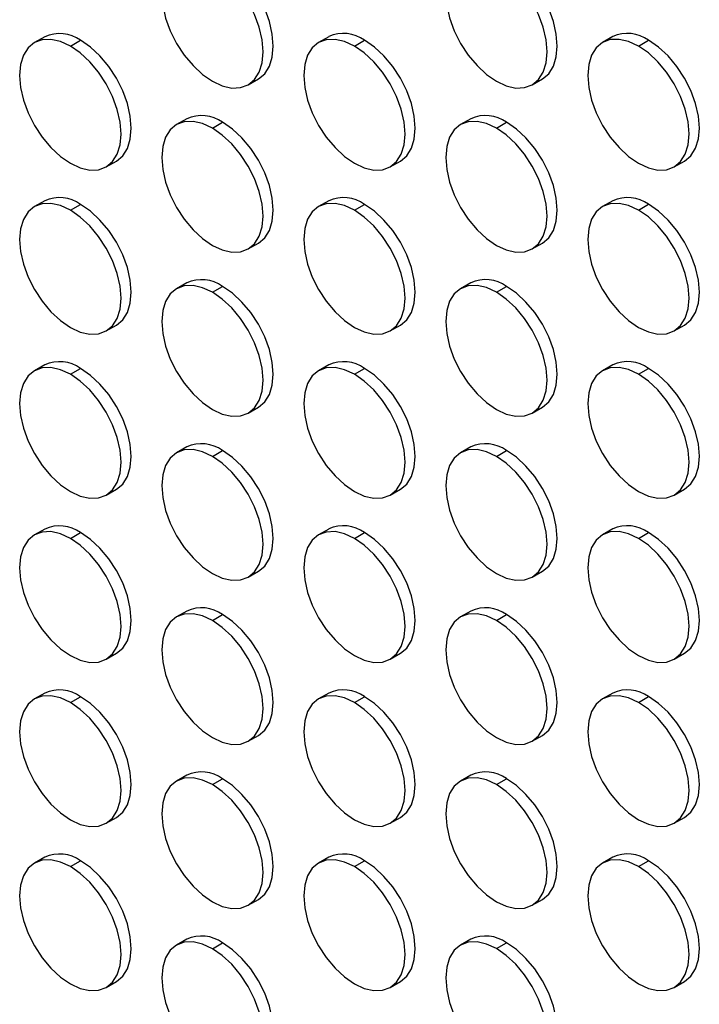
# Model space of a CAD drawing. Header units: millimetres. Extents: x 0 to 1956, y 0 to 1511.
# Tile 17 of 24: x 1649 to 1744, y 905 to 1042. Entities that reach past the tile are written whole.
import ezdxf

# ---------------------------------------------------------------- set-up
doc = ezdxf.new("R2010")
doc.units = ezdxf.units.MM
doc.header["$LTSCALE"] = 7

msp = doc.modelspace()

# ---------------------------------------------------------------- linework, layer by layer
for p, q in [((1652.69, 1039.33), (1651.28, 1038.51)), ((1656.28, 1038.02), (1657.69, 1038.83)), ((1692.29, 1039.33), (1690.87, 1038.52)), ((1695.87, 1038.02), (1697.29, 1038.84)), ((1731.89, 1039.34), (1730.47, 1038.52)), ((1735.47, 1038.02), (1736.89, 1038.84)), ((1681.07, 1032.62), (1682.49, 1033.44)), ((1720.67, 1032.63), (1722.09, 1033.44)), ((1672.49, 1027.9), (1671.07, 1027.08)), ((1712.09, 1027.9), (1710.67, 1027.09)), ((1676.07, 1026.59), (1677.49, 1027.4)), ((1715.67, 1026.59), (1717.09, 1027.41)), ((1661.27, 1021.19), (1662.69, 1022.01)), ((1700.87, 1021.19), (1702.29, 1022.01)), ((1740.47, 1021.2), (1741.88, 1022.01)), ((1652.69, 1016.47), (1651.28, 1015.65)), ((1656.28, 1015.15), (1657.69, 1015.97)), ((1692.29, 1016.47), (1690.87, 1015.65)), ((1695.87, 1015.16), (1697.29, 1015.97)), ((1731.89, 1016.47), (1730.47, 1015.66)), ((1735.47, 1015.16), (1736.89, 1015.98)), ((1681.07, 1009.76), (1682.49, 1010.58)), ((1720.67, 1009.76), (1722.09, 1010.58)), ((1672.49, 1005.04), (1671.07, 1004.22)), ((1676.07, 1003.72), (1677.49, 1004.54)), ((1712.09, 1005.04), (1710.67, 1004.22)), ((1715.67, 1003.73), (1717.09, 1004.54)), ((1661.27, 998.33), (1662.69, 999.14)), ((1700.87, 998.33), (1702.29, 999.15)), ((1740.47, 998.34), (1741.88, 999.15)), ((1652.69, 993.6), (1651.28, 992.79)), ((1692.29, 993.61), (1690.87, 992.79)), ((1731.89, 993.61), (1730.47, 992.79)), ((1656.28, 992.29), (1657.69, 993.11)), ((1695.87, 992.29), (1697.29, 993.11)), ((1735.47, 992.3), (1736.89, 993.11)), ((1681.07, 986.9), (1682.49, 987.71)), ((1720.67, 986.9), (1722.09, 987.72)), ((1672.49, 982.17), (1671.07, 981.36)), ((1676.07, 980.86), (1677.49, 981.68)), ((1712.09, 982.18), (1710.67, 981.36)), ((1715.67, 980.86), (1717.09, 981.68)), ((1661.27, 975.46), (1662.69, 976.28)), ((1700.87, 975.47), (1702.29, 976.28)), ((1740.47, 975.47), (1741.88, 976.29)), ((1652.69, 970.74), (1651.28, 969.92)), ((1656.28, 969.43), (1657.69, 970.24)), ((1692.29, 970.74), (1690.87, 969.93)), ((1695.87, 969.43), (1697.29, 970.25)), ((1731.89, 970.75), (1730.47, 969.93)), ((1735.47, 969.43), (1736.89, 970.25)), ((1681.07, 964.03), (1682.49, 964.85)), ((1720.67, 964.04), (1722.09, 964.86)), ((1672.49, 959.31), (1671.07, 958.49)), ((1712.09, 959.31), (1710.67, 958.5)), ((1676.07, 958), (1677.49, 958.81)), ((1715.67, 958), (1717.09, 958.82)), ((1661.27, 952.6), (1662.69, 953.42)), ((1700.87, 952.61), (1702.29, 953.42)), ((1740.47, 952.61), (1741.88, 953.43)), ((1652.69, 947.88), (1651.28, 947.06)), ((1656.28, 946.56), (1657.69, 947.38)), ((1692.29, 947.88), (1690.87, 947.06)), ((1695.87, 946.57), (1697.29, 947.38)), ((1731.89, 947.88), (1730.47, 947.07)), ((1735.47, 946.57), (1736.89, 947.39)), ((1681.07, 941.17), (1682.49, 941.99)), ((1720.67, 941.18), (1722.09, 941.99)), ((1672.49, 936.45), (1671.07, 935.63)), ((1676.07, 935.13), (1677.49, 935.95)), ((1712.09, 936.45), (1710.67, 935.63)), ((1715.67, 935.14), (1717.09, 935.95)), ((1661.27, 929.74), (1662.69, 930.55)), ((1700.87, 929.74), (1702.29, 930.56)), ((1740.47, 929.75), (1741.88, 930.56)), ((1652.69, 925.01), (1651.28, 924.2)), ((1692.29, 925.02), (1690.87, 924.2)), ((1731.89, 925.02), (1730.47, 924.2)), ((1656.28, 923.7), (1657.69, 924.52)), ((1695.87, 923.7), (1697.29, 924.52)), ((1735.47, 923.71), (1736.89, 924.52)), ((1681.07, 918.31), (1682.49, 919.13)), ((1720.67, 918.31), (1722.09, 919.13)), ((1672.49, 913.58), (1671.07, 912.77)), ((1676.07, 912.27), (1677.49, 913.09)), ((1712.09, 913.59), (1710.67, 912.77)), ((1715.67, 912.28), (1717.09, 913.09)), ((1661.27, 906.88), (1662.69, 907.69)), ((1700.87, 906.88), (1702.29, 907.7)), ((1740.47, 906.88), (1741.88, 907.7))]:
    msp.add_line(p, q)
at = {"flags": 128}
for points in [[(1676.07, 1049.45), (1674.69, 1050.09), (1673.37, 1050.39), (1672.15, 1050.34), (1671.07, 1049.95), (1670.19, 1049.22), (1669.54, 1048.18), (1669.14, 1046.88), (1669, 1045.37), (1669.14, 1043.7), (1669.54, 1041.93), (1670.19, 1040.14), (1671.07, 1038.4), (1672.15, 1036.76), (1673.37, 1035.3), (1674.69, 1034.07), (1676.07, 1033.12)], [(1676.07, 1033.12), (1677.45, 1032.48), (1678.78, 1032.18), (1680, 1032.23), (1681.07, 1032.62), (1681.95, 1033.35), (1682.61, 1034.39), (1683.01, 1035.69), (1683.15, 1037.2), (1683.01, 1038.87), (1682.61, 1040.64), (1681.95, 1042.43), (1681.07, 1044.17), (1680, 1045.81), (1678.78, 1047.27), (1677.45, 1048.5), (1676.07, 1049.45)], [(1682.49, 1033.44), (1682.49, 1033.44), (1683.37, 1034.17), (1684.02, 1035.21), (1684.42, 1036.5), (1684.56, 1038.02), (1684.42, 1039.69), (1684.02, 1041.45), (1683.37, 1043.24), (1682.49, 1044.99), (1681.42, 1046.62), (1680.19, 1048.08), (1678.87, 1049.31), (1677.49, 1050.27)], [(1715.67, 1049.45), (1714.29, 1050.09), (1712.97, 1050.39), (1711.74, 1050.35), (1710.67, 1049.95), (1709.79, 1049.22), (1709.14, 1048.18), (1708.74, 1046.89), (1708.6, 1045.37), (1708.74, 1043.7), (1709.14, 1041.94), (1709.79, 1040.15), (1710.67, 1038.4), (1711.74, 1036.77), (1712.97, 1035.31), (1714.29, 1034.08), (1715.67, 1033.12)], [(1715.67, 1033.12), (1717.05, 1032.48), (1718.38, 1032.18), (1719.6, 1032.23), (1720.67, 1032.63), (1721.55, 1033.36), (1722.2, 1034.39), (1722.61, 1035.69), (1722.74, 1037.21), (1722.61, 1038.88), (1722.2, 1040.64), (1721.55, 1042.43), (1720.67, 1044.18), (1719.6, 1045.81), (1718.38, 1047.27), (1717.05, 1048.5), (1715.67, 1049.45)], [(1722.09, 1033.44), (1722.09, 1033.44), (1722.97, 1034.17), (1723.62, 1035.21), (1724.02, 1036.51), (1724.16, 1038.02), (1724.02, 1039.69), (1723.62, 1041.46), (1722.97, 1043.25), (1722.09, 1044.99), (1721.01, 1046.63), (1719.79, 1048.09), (1718.47, 1049.32), (1717.09, 1050.27)], [(1656.28, 1038.02), (1654.9, 1038.66), (1653.57, 1038.96), (1652.35, 1038.91), (1651.28, 1038.51), (1650.4, 1037.78), (1649.74, 1036.75), (1649.34, 1035.45), (1649.2, 1033.93), (1649.34, 1032.26), (1649.74, 1030.5), (1650.4, 1028.71), (1651.28, 1026.96), (1652.35, 1025.33), (1653.57, 1023.87), (1654.9, 1022.64), (1656.28, 1021.69)], [(1662.69, 1022.01), (1662.69, 1022.01), (1663.57, 1022.74), (1664.22, 1023.77), (1664.62, 1025.07), (1664.76, 1026.59), (1664.62, 1028.26), (1664.22, 1030.02), (1663.57, 1031.81), (1662.69, 1033.56), (1661.62, 1035.19), (1660.4, 1036.65), (1659.07, 1037.88), (1657.69, 1038.83)], [(1695.87, 1038.02), (1694.49, 1038.66), (1693.17, 1038.96), (1691.94, 1038.91), (1690.87, 1038.52), (1689.99, 1037.79), (1689.34, 1036.75), (1688.94, 1035.45), (1688.8, 1033.94), (1688.94, 1032.27), (1689.34, 1030.5), (1689.99, 1028.71), (1690.87, 1026.97), (1691.94, 1025.33), (1693.17, 1023.87), (1694.49, 1022.64), (1695.87, 1021.69)], [(1702.29, 1022.01), (1702.29, 1022.01), (1703.17, 1022.74), (1703.82, 1023.78), (1704.22, 1025.07), (1704.36, 1026.59), (1704.22, 1028.26), (1703.82, 1030.02), (1703.17, 1031.81), (1702.29, 1033.56), (1701.22, 1035.19), (1699.99, 1036.65), (1698.67, 1037.88), (1697.29, 1038.84)], [(1735.47, 1038.02), (1734.09, 1038.66), (1732.77, 1038.96), (1731.54, 1038.92), (1730.47, 1038.52), (1729.59, 1037.79), (1728.94, 1036.75), (1728.54, 1035.46), (1728.4, 1033.94), (1728.54, 1032.27), (1728.94, 1030.51), (1729.59, 1028.72), (1730.47, 1026.97), (1731.54, 1025.34), (1732.77, 1023.88), (1734.09, 1022.65), (1735.47, 1021.69)], [(1741.88, 1022.01), (1741.89, 1022.01), (1742.76, 1022.74), (1743.42, 1023.78), (1743.82, 1025.08), (1743.96, 1026.59), (1743.82, 1028.26), (1743.42, 1030.03), (1742.76, 1031.82), (1741.89, 1033.56), (1740.81, 1035.2), (1739.59, 1036.66), (1738.26, 1037.89), (1736.89, 1038.84)], [(1656.28, 1021.69), (1657.65, 1021.05), (1658.98, 1020.75), (1660.2, 1020.79), (1661.28, 1021.19), (1662.15, 1021.92), (1662.81, 1022.96), (1663.21, 1024.25), (1663.35, 1025.77), (1663.21, 1027.44), (1662.81, 1029.2), (1662.15, 1030.99), (1661.28, 1032.74), (1660.2, 1034.37), (1658.98, 1035.83), (1657.65, 1037.06), (1656.28, 1038.02)], [(1695.87, 1021.69), (1697.25, 1021.05), (1698.58, 1020.75), (1699.8, 1020.8), (1700.87, 1021.19), (1701.75, 1021.92), (1702.41, 1022.96), (1702.81, 1024.26), (1702.94, 1025.77), (1702.81, 1027.44), (1702.41, 1029.21), (1701.75, 1031), (1700.87, 1032.74), (1699.8, 1034.38), (1698.58, 1035.84), (1697.25, 1037.07), (1695.87, 1038.02)], [(1735.47, 1021.69), (1736.85, 1021.05), (1738.18, 1020.75), (1739.4, 1020.8), (1740.47, 1021.2), (1741.35, 1021.93), (1742, 1022.96), (1742.41, 1024.26), (1742.54, 1025.78), (1742.41, 1027.45), (1742, 1029.21), (1741.35, 1031), (1740.47, 1032.75), (1739.4, 1034.38), (1738.18, 1035.84), (1736.85, 1037.07), (1735.47, 1038.02)], [(1676.07, 1026.59), (1674.69, 1027.23), (1673.37, 1027.53), (1672.15, 1027.48), (1671.07, 1027.08), (1670.19, 1026.35), (1669.54, 1025.32), (1669.14, 1024.02), (1669, 1022.5), (1669.14, 1020.83), (1669.54, 1019.07), (1670.19, 1017.28), (1671.07, 1015.53), (1672.15, 1013.9), (1673.37, 1012.44), (1674.69, 1011.21), (1676.07, 1010.26)], [(1715.67, 1026.59), (1714.29, 1027.23), (1712.97, 1027.53), (1711.74, 1027.48), (1710.67, 1027.09), (1709.79, 1026.36), (1709.14, 1025.32), (1708.74, 1024.02), (1708.6, 1022.51), (1708.74, 1020.84), (1709.14, 1019.07), (1709.79, 1017.28), (1710.67, 1015.54), (1711.74, 1013.9), (1712.97, 1012.44), (1714.29, 1011.21), (1715.67, 1010.26)], [(1676.07, 1010.26), (1677.45, 1009.62), (1678.78, 1009.32), (1680, 1009.36), (1681.07, 1009.76), (1681.95, 1010.49), (1682.61, 1011.53), (1683.01, 1012.83), (1683.15, 1014.34), (1683.01, 1016.01), (1682.61, 1017.78), (1681.95, 1019.56), (1681.07, 1021.31), (1680, 1022.94), (1678.78, 1024.4), (1677.45, 1025.63), (1676.07, 1026.59)], [(1682.49, 1010.58), (1682.49, 1010.58), (1683.37, 1011.31), (1684.02, 1012.34), (1684.42, 1013.64), (1684.56, 1015.16), (1684.42, 1016.83), (1684.02, 1018.59), (1683.37, 1020.38), (1682.49, 1022.13), (1681.42, 1023.76), (1680.19, 1025.22), (1678.87, 1026.45), (1677.49, 1027.4)], [(1715.67, 1010.26), (1717.05, 1009.62), (1718.38, 1009.32), (1719.6, 1009.37), (1720.67, 1009.77), (1721.55, 1010.49), (1722.2, 1011.53), (1722.61, 1012.83), (1722.74, 1014.34), (1722.61, 1016.01), (1722.2, 1017.78), (1721.55, 1019.57), (1720.67, 1021.31), (1719.6, 1022.95), (1718.38, 1024.41), (1717.05, 1025.64), (1715.67, 1026.59)], [(1722.09, 1010.58), (1722.09, 1010.58), (1722.97, 1011.31), (1723.62, 1012.35), (1724.02, 1013.65), (1724.16, 1015.16), (1724.02, 1016.83), (1723.62, 1018.6), (1722.97, 1020.38), (1722.09, 1022.13), (1721.01, 1023.76), (1719.79, 1025.22), (1718.47, 1026.45), (1717.09, 1027.41)], [(1656.28, 1015.15), (1654.9, 1015.79), (1653.57, 1016.09), (1652.35, 1016.05), (1651.28, 1015.65), (1650.4, 1014.92), (1649.74, 1013.88), (1649.34, 1012.58), (1649.2, 1011.07), (1649.34, 1009.4), (1649.74, 1007.63), (1650.4, 1005.85), (1651.28, 1004.1), (1652.35, 1002.47), (1653.57, 1001.01), (1654.9, 999.78), (1656.28, 998.82)], [(1656.28, 998.82), (1657.65, 998.18), (1658.98, 997.88), (1660.2, 997.93), (1661.28, 998.33), (1662.15, 999.06), (1662.81, 1000.09), (1663.21, 1001.39), (1663.35, 1002.91), (1663.21, 1004.58), (1662.81, 1006.34), (1662.15, 1008.13), (1661.28, 1009.88), (1660.2, 1011.51), (1658.98, 1012.97), (1657.65, 1014.2), (1656.28, 1015.15)], [(1662.69, 999.14), (1662.69, 999.14), (1663.57, 999.87), (1664.22, 1000.91), (1664.62, 1002.21), (1664.76, 1003.72), (1664.62, 1005.39), (1664.22, 1007.16), (1663.57, 1008.95), (1662.69, 1010.69), (1661.62, 1012.33), (1660.4, 1013.79), (1659.07, 1015.02), (1657.69, 1015.97)], [(1695.87, 1015.16), (1694.49, 1015.8), (1693.17, 1016.1), (1691.94, 1016.05), (1690.87, 1015.65), (1689.99, 1014.92), (1689.34, 1013.89), (1688.94, 1012.59), (1688.8, 1011.07), (1688.94, 1009.4), (1689.34, 1007.64), (1689.99, 1005.85), (1690.87, 1004.1), (1691.94, 1002.47), (1693.17, 1001.01), (1694.49, 999.78), (1695.87, 998.83)], [(1695.87, 998.83), (1697.25, 998.19), (1698.58, 997.89), (1699.8, 997.93), (1700.87, 998.33), (1701.75, 999.06), (1702.41, 1000.1), (1702.81, 1001.4), (1702.94, 1002.91), (1702.81, 1004.58), (1702.41, 1006.35), (1701.75, 1008.13), (1700.87, 1009.88), (1699.8, 1011.51), (1698.58, 1012.97), (1697.25, 1014.2), (1695.87, 1015.16)], [(1702.29, 999.15), (1702.29, 999.15), (1703.17, 999.88), (1703.82, 1000.91), (1704.22, 1002.21), (1704.36, 1003.73), (1704.22, 1005.4), (1703.82, 1007.16), (1703.17, 1008.95), (1702.29, 1010.7), (1701.22, 1012.33), (1699.99, 1013.79), (1698.67, 1015.02), (1697.29, 1015.97)], [(1735.47, 1015.16), (1734.09, 1015.8), (1732.77, 1016.1), (1731.54, 1016.05), (1730.47, 1015.66), (1729.59, 1014.93), (1728.94, 1013.89), (1728.54, 1012.59), (1728.4, 1011.08), (1728.54, 1009.41), (1728.94, 1007.64), (1729.59, 1005.85), (1730.47, 1004.11), (1731.54, 1002.47), (1732.77, 1001.01), (1734.09, 999.78), (1735.47, 998.83)], [(1735.47, 998.83), (1736.85, 998.19), (1738.18, 997.89), (1739.4, 997.94), (1740.47, 998.34), (1741.35, 999.07), (1742, 1000.1), (1742.41, 1001.4), (1742.54, 1002.91), (1742.41, 1004.59), (1742, 1006.35), (1741.35, 1008.14), (1740.47, 1009.88), (1739.4, 1011.52), (1738.18, 1012.98), (1736.85, 1014.21), (1735.47, 1015.16)], [(1741.88, 999.15), (1741.89, 999.15), (1742.76, 999.88), (1743.42, 1000.92), (1743.82, 1002.22), (1743.96, 1003.73), (1743.82, 1005.4), (1743.42, 1007.17), (1742.76, 1008.95), (1741.89, 1010.7), (1740.81, 1012.33), (1739.59, 1013.79), (1738.26, 1015.02), (1736.89, 1015.98)], [(1676.07, 1003.72), (1674.69, 1004.36), (1673.37, 1004.66), (1672.15, 1004.62), (1671.07, 1004.22), (1670.19, 1003.49), (1669.54, 1002.45), (1669.14, 1001.16), (1669, 999.64), (1669.14, 997.97), (1669.54, 996.21), (1670.19, 994.42), (1671.07, 992.67), (1672.15, 991.04), (1673.37, 989.58), (1674.69, 988.35), (1676.07, 987.39)], [(1682.49, 987.71), (1682.49, 987.71), (1683.37, 988.44), (1684.02, 989.48), (1684.42, 990.78), (1684.56, 992.29), (1684.42, 993.96), (1684.02, 995.73), (1683.37, 997.52), (1682.49, 999.26), (1681.42, 1000.9), (1680.19, 1002.36), (1678.87, 1003.59), (1677.49, 1004.54)], [(1715.67, 1003.73), (1714.29, 1004.37), (1712.97, 1004.67), (1711.74, 1004.62), (1710.67, 1004.22), (1709.79, 1003.49), (1709.14, 1002.46), (1708.74, 1001.16), (1708.6, 999.64), (1708.74, 997.97), (1709.14, 996.21), (1709.79, 994.42), (1710.67, 992.67), (1711.74, 991.04), (1712.97, 989.58), (1714.29, 988.35), (1715.67, 987.4)], [(1722.09, 987.72), (1722.09, 987.72), (1722.97, 988.45), (1723.62, 989.48), (1724.02, 990.78), (1724.16, 992.3), (1724.02, 993.97), (1723.62, 995.73), (1722.97, 997.52), (1722.09, 999.27), (1721.01, 1000.9), (1719.79, 1002.36), (1718.47, 1003.59), (1717.09, 1004.54)], [(1676.07, 987.39), (1677.45, 986.75), (1678.78, 986.45), (1680, 986.5), (1681.07, 986.9), (1681.95, 987.63), (1682.61, 988.66), (1683.01, 989.96), (1683.15, 991.48), (1683.01, 993.15), (1682.61, 994.91), (1681.95, 996.7), (1681.07, 998.45), (1680, 1000.08), (1678.78, 1001.54), (1677.45, 1002.77), (1676.07, 1003.72)], [(1715.67, 987.4), (1717.05, 986.76), (1718.38, 986.46), (1719.6, 986.51), (1720.67, 986.9), (1721.55, 987.63), (1722.2, 988.67), (1722.61, 989.97), (1722.74, 991.48), (1722.61, 993.15), (1722.2, 994.92), (1721.55, 996.7), (1720.67, 998.45), (1719.6, 1000.08), (1718.38, 1001.54), (1717.05, 1002.77), (1715.67, 1003.73)], [(1656.28, 992.29), (1654.9, 992.93), (1653.57, 993.23), (1652.35, 993.18), (1651.28, 992.79), (1650.4, 992.06), (1649.74, 991.02), (1649.34, 989.72), (1649.2, 988.21), (1649.34, 986.54), (1649.74, 984.77), (1650.4, 982.98), (1651.28, 981.24), (1652.35, 979.6), (1653.57, 978.14), (1654.9, 976.91), (1656.28, 975.96)], [(1695.87, 992.29), (1694.49, 992.93), (1693.17, 993.23), (1691.94, 993.19), (1690.87, 992.79), (1689.99, 992.06), (1689.34, 991.02), (1688.94, 989.73), (1688.8, 988.21), (1688.94, 986.54), (1689.34, 984.78), (1689.99, 982.99), (1690.87, 981.24), (1691.94, 979.61), (1693.17, 978.15), (1694.49, 976.92), (1695.87, 975.96)], [(1735.47, 992.3), (1734.09, 992.94), (1732.77, 993.24), (1731.54, 993.19), (1730.47, 992.79), (1729.59, 992.06), (1728.94, 991.03), (1728.54, 989.73), (1728.4, 988.21), (1728.54, 986.54), (1728.94, 984.78), (1729.59, 982.99), (1730.47, 981.25), (1731.54, 979.61), (1732.77, 978.15), (1734.09, 976.92), (1735.47, 975.97)], [(1656.28, 975.96), (1657.65, 975.32), (1658.98, 975.02), (1660.2, 975.07), (1661.28, 975.46), (1662.15, 976.19), (1662.81, 977.23), (1663.21, 978.53), (1663.35, 980.04), (1663.21, 981.71), (1662.81, 983.48), (1662.15, 985.27), (1661.28, 987.01), (1660.2, 988.65), (1658.98, 990.11), (1657.65, 991.34), (1656.28, 992.29)], [(1662.69, 976.28), (1662.69, 976.28), (1663.57, 977.01), (1664.22, 978.05), (1664.62, 979.34), (1664.76, 980.86), (1664.62, 982.53), (1664.22, 984.29), (1663.57, 986.08), (1662.69, 987.83), (1661.62, 989.46), (1660.4, 990.92), (1659.07, 992.15), (1657.69, 993.11)], [(1695.87, 975.96), (1697.25, 975.32), (1698.58, 975.02), (1699.8, 975.07), (1700.87, 975.47), (1701.75, 976.2), (1702.41, 977.23), (1702.81, 978.53), (1702.94, 980.05), (1702.81, 981.72), (1702.41, 983.48), (1701.75, 985.27), (1700.87, 987.02), (1699.8, 988.65), (1698.58, 990.11), (1697.25, 991.34), (1695.87, 992.29)], [(1702.29, 976.28), (1702.29, 976.28), (1703.17, 977.01), (1703.82, 978.05), (1704.22, 979.35), (1704.36, 980.86), (1704.22, 982.53), (1703.82, 984.3), (1703.17, 986.09), (1702.29, 987.83), (1701.22, 989.47), (1699.99, 990.93), (1698.67, 992.16), (1697.29, 993.11)], [(1735.47, 975.97), (1736.85, 975.33), (1738.18, 975.03), (1739.4, 975.08), (1740.47, 975.47), (1741.35, 976.2), (1742, 977.24), (1742.41, 978.54), (1742.54, 980.05), (1742.41, 981.72), (1742, 983.49), (1741.35, 985.27), (1740.47, 987.02), (1739.4, 988.65), (1738.18, 990.11), (1736.85, 991.34), (1735.47, 992.3)], [(1741.88, 976.29), (1741.89, 976.29), (1742.76, 977.02), (1743.42, 978.05), (1743.82, 979.35), (1743.96, 980.87), (1743.82, 982.54), (1743.42, 984.3), (1742.76, 986.09), (1741.89, 987.84), (1740.81, 989.47), (1739.59, 990.93), (1738.26, 992.16), (1736.89, 993.11)], [(1676.07, 980.86), (1674.69, 981.5), (1673.37, 981.8), (1672.15, 981.75), (1671.07, 981.36), (1670.19, 980.63), (1669.54, 979.59), (1669.14, 978.29), (1669, 976.78), (1669.14, 975.11), (1669.54, 973.34), (1670.19, 971.55), (1671.07, 969.81), (1672.15, 968.17), (1673.37, 966.71), (1674.69, 965.48), (1676.07, 964.53)], [(1676.07, 964.53), (1677.45, 963.89), (1678.78, 963.59), (1680, 963.64), (1681.07, 964.04), (1681.95, 964.76), (1682.61, 965.8), (1683.01, 967.1), (1683.15, 968.61), (1683.01, 970.28), (1682.61, 972.05), (1681.95, 973.84), (1681.07, 975.58), (1680, 977.22), (1678.78, 978.68), (1677.45, 979.91), (1676.07, 980.86)], [(1682.49, 964.85), (1682.49, 964.85), (1683.37, 965.58), (1684.02, 966.62), (1684.42, 967.92), (1684.56, 969.43), (1684.42, 971.1), (1684.02, 972.87), (1683.37, 974.65), (1682.49, 976.4), (1681.42, 978.03), (1680.19, 979.49), (1678.87, 980.72), (1677.49, 981.68)], [(1715.67, 980.86), (1714.29, 981.5), (1712.97, 981.81), (1711.74, 981.76), (1710.67, 981.36), (1709.79, 980.63), (1709.14, 979.6), (1708.74, 978.3), (1708.6, 976.78), (1708.74, 975.11), (1709.14, 973.35), (1709.79, 971.56), (1710.67, 969.81), (1711.74, 968.18), (1712.97, 966.72), (1714.29, 965.49), (1715.67, 964.53)], [(1715.67, 964.53), (1717.05, 963.89), (1718.38, 963.59), (1719.6, 963.64), (1720.67, 964.04), (1721.55, 964.77), (1722.2, 965.8), (1722.61, 967.1), (1722.74, 968.62), (1722.61, 970.29), (1722.2, 972.05), (1721.55, 973.84), (1720.67, 975.59), (1719.6, 977.22), (1718.38, 978.68), (1717.05, 979.91), (1715.67, 980.86)], [(1722.09, 964.86), (1722.09, 964.86), (1722.97, 965.58), (1723.62, 966.62), (1724.02, 967.92), (1724.16, 969.43), (1724.02, 971.1), (1723.62, 972.87), (1722.97, 974.66), (1722.09, 976.4), (1721.01, 978.04), (1719.79, 979.5), (1718.47, 980.73), (1717.09, 981.68)], [(1656.28, 969.43), (1654.9, 970.07), (1653.57, 970.37), (1652.35, 970.32), (1651.28, 969.92), (1650.4, 969.19), (1649.74, 968.16), (1649.34, 966.86), (1649.2, 965.34), (1649.34, 963.67), (1649.74, 961.91), (1650.4, 960.12), (1651.28, 958.37), (1652.35, 956.74), (1653.57, 955.28), (1654.9, 954.05), (1656.28, 953.1)], [(1662.69, 953.42), (1662.69, 953.42), (1663.57, 954.15), (1664.22, 955.18), (1664.62, 956.48), (1664.76, 958), (1664.62, 959.67), (1664.22, 961.43), (1663.57, 963.22), (1662.69, 964.97), (1661.62, 966.6), (1660.4, 968.06), (1659.07, 969.29), (1657.69, 970.24)], [(1695.87, 969.43), (1694.49, 970.07), (1693.17, 970.37), (1691.94, 970.32), (1690.87, 969.93), (1689.99, 969.2), (1689.34, 968.16), (1688.94, 966.86), (1688.8, 965.35), (1688.94, 963.68), (1689.34, 961.91), (1689.99, 960.12), (1690.87, 958.38), (1691.94, 956.74), (1693.17, 955.28), (1694.49, 954.05), (1695.87, 953.1)], [(1702.29, 953.42), (1702.29, 953.42), (1703.17, 954.15), (1703.82, 955.19), (1704.22, 956.49), (1704.36, 958), (1704.22, 959.67), (1703.82, 961.44), (1703.17, 963.22), (1702.29, 964.97), (1701.22, 966.6), (1699.99, 968.06), (1698.67, 969.29), (1697.29, 970.25)], [(1735.47, 969.43), (1734.09, 970.07), (1732.77, 970.38), (1731.54, 970.33), (1730.47, 969.93), (1729.59, 969.2), (1728.94, 968.17), (1728.54, 966.87), (1728.4, 965.35), (1728.54, 963.68), (1728.94, 961.92), (1729.59, 960.13), (1730.47, 958.38), (1731.54, 956.75), (1732.77, 955.29), (1734.09, 954.06), (1735.47, 953.1)], [(1741.88, 953.43), (1741.89, 953.43), (1742.76, 954.16), (1743.42, 955.19), (1743.82, 956.49), (1743.96, 958), (1743.82, 959.68), (1743.42, 961.44), (1742.76, 963.23), (1741.89, 964.97), (1740.81, 966.61), (1739.59, 968.07), (1738.26, 969.3), (1736.89, 970.25)], [(1656.28, 953.1), (1657.65, 952.46), (1658.98, 952.16), (1660.2, 952.2), (1661.28, 952.6), (1662.15, 953.33), (1662.81, 954.37), (1663.21, 955.67), (1663.35, 957.18), (1663.21, 958.85), (1662.81, 960.62), (1662.15, 962.4), (1661.28, 964.15), (1660.2, 965.78), (1658.98, 967.24), (1657.65, 968.47), (1656.28, 969.43)], [(1695.87, 953.1), (1697.25, 952.46), (1698.58, 952.16), (1699.8, 952.21), (1700.87, 952.61), (1701.75, 953.34), (1702.41, 954.37), (1702.81, 955.67), (1702.94, 957.18), (1702.81, 958.86), (1702.41, 960.62), (1701.75, 962.41), (1700.87, 964.15), (1699.8, 965.79), (1698.58, 967.25), (1697.25, 968.48), (1695.87, 969.43)], [(1735.47, 953.1), (1736.85, 952.46), (1738.18, 952.16), (1739.4, 952.21), (1740.47, 952.61), (1741.35, 953.34), (1742, 954.37), (1742.41, 955.67), (1742.54, 957.19), (1742.41, 958.86), (1742, 960.62), (1741.35, 962.41), (1740.47, 964.16), (1739.4, 965.79), (1738.18, 967.25), (1736.85, 968.48), (1735.47, 969.43)], [(1676.07, 958), (1674.69, 958.64), (1673.37, 958.94), (1672.15, 958.89), (1671.07, 958.49), (1670.19, 957.76), (1669.54, 956.73), (1669.14, 955.43), (1669, 953.91), (1669.14, 952.24), (1669.54, 950.48), (1670.19, 948.69), (1671.07, 946.94), (1672.15, 945.31), (1673.37, 943.85), (1674.69, 942.62), (1676.07, 941.67)], [(1715.67, 958), (1714.29, 958.64), (1712.97, 958.94), (1711.74, 958.89), (1710.67, 958.5), (1709.79, 957.77), (1709.14, 956.73), (1708.74, 955.43), (1708.6, 953.92), (1708.74, 952.25), (1709.14, 950.48), (1709.79, 948.69), (1710.67, 946.95), (1711.74, 945.31), (1712.97, 943.85), (1714.29, 942.62), (1715.67, 941.67)], [(1676.07, 941.67), (1677.45, 941.03), (1678.78, 940.73), (1680, 940.78), (1681.07, 941.17), (1681.95, 941.9), (1682.61, 942.94), (1683.01, 944.24), (1683.15, 945.75), (1683.01, 947.42), (1682.61, 949.19), (1681.95, 950.97), (1681.07, 952.72), (1680, 954.35), (1678.78, 955.81), (1677.45, 957.04), (1676.07, 958)], [(1682.49, 941.99), (1682.49, 941.99), (1683.37, 942.72), (1684.02, 943.75), (1684.42, 945.05), (1684.56, 946.57), (1684.42, 948.24), (1684.02, 950), (1683.37, 951.79), (1682.49, 953.54), (1681.42, 955.17), (1680.19, 956.63), (1678.87, 957.86), (1677.49, 958.81)], [(1715.67, 941.67), (1717.05, 941.03), (1718.38, 940.73), (1719.6, 940.78), (1720.67, 941.18), (1721.55, 941.91), (1722.2, 942.94), (1722.61, 944.24), (1722.74, 945.75), (1722.61, 947.43), (1722.2, 949.19), (1721.55, 950.98), (1720.67, 952.72), (1719.6, 954.36), (1718.38, 955.82), (1717.05, 957.05), (1715.67, 958)], [(1722.09, 941.99), (1722.09, 941.99), (1722.97, 942.72), (1723.62, 943.76), (1724.02, 945.06), (1724.16, 946.57), (1724.02, 948.24), (1723.62, 950.01), (1722.97, 951.79), (1722.09, 953.54), (1721.01, 955.17), (1719.79, 956.63), (1718.47, 957.86), (1717.09, 958.82)], [(1656.28, 946.56), (1654.9, 947.2), (1653.57, 947.5), (1652.35, 947.46), (1651.28, 947.06), (1650.4, 946.33), (1649.74, 945.29), (1649.34, 944), (1649.2, 942.48), (1649.34, 940.81), (1649.74, 939.05), (1650.4, 937.26), (1651.28, 935.51), (1652.35, 933.88), (1653.57, 932.42), (1654.9, 931.19), (1656.28, 930.23)], [(1656.28, 930.23), (1657.65, 929.59), (1658.98, 929.29), (1660.2, 929.34), (1661.28, 929.74), (1662.15, 930.47), (1662.81, 931.5), (1663.21, 932.8), (1663.35, 934.32), (1663.21, 935.99), (1662.81, 937.75), (1662.15, 939.54), (1661.28, 941.29), (1660.2, 942.92), (1658.98, 944.38), (1657.65, 945.61), (1656.28, 946.56)], [(1662.69, 930.55), (1662.69, 930.55), (1663.57, 931.28), (1664.22, 932.32), (1664.62, 933.62), (1664.76, 935.13), (1664.62, 936.8), (1664.22, 938.57), (1663.57, 940.36), (1662.69, 942.1), (1661.62, 943.74), (1660.4, 945.2), (1659.07, 946.43), (1657.69, 947.38)], [(1695.87, 946.57), (1694.49, 947.21), (1693.17, 947.51), (1691.94, 947.46), (1690.87, 947.06), (1689.99, 946.33), (1689.34, 945.3), (1688.94, 944), (1688.8, 942.48), (1688.94, 940.81), (1689.34, 939.05), (1689.99, 937.26), (1690.87, 935.52), (1691.94, 933.88), (1693.17, 932.42), (1694.49, 931.19), (1695.87, 930.24)], [(1695.87, 930.24), (1697.25, 929.6), (1698.58, 929.3), (1699.8, 929.35), (1700.87, 929.74), (1701.75, 930.47), (1702.41, 931.51), (1702.81, 932.81), (1702.94, 934.32), (1702.81, 935.99), (1702.41, 937.76), (1701.75, 939.54), (1700.87, 941.29), (1699.8, 942.92), (1698.58, 944.38), (1697.25, 945.61), (1695.87, 946.57)], [(1702.29, 930.56), (1702.29, 930.56), (1703.17, 931.29), (1703.82, 932.32), (1704.22, 933.62), (1704.36, 935.14), (1704.22, 936.81), (1703.82, 938.57), (1703.17, 940.36), (1702.29, 942.11), (1701.22, 943.74), (1699.99, 945.2), (1698.67, 946.43), (1697.29, 947.38)], [(1735.47, 946.57), (1734.09, 947.21), (1732.77, 947.51), (1731.54, 947.46), (1730.47, 947.07), (1729.59, 946.34), (1728.94, 945.3), (1728.54, 944), (1728.4, 942.49), (1728.54, 940.82), (1728.94, 939.05), (1729.59, 937.26), (1730.47, 935.52), (1731.54, 933.88), (1732.77, 932.42), (1734.09, 931.19), (1735.47, 930.24)], [(1735.47, 930.24), (1736.85, 929.6), (1738.18, 929.3), (1739.4, 929.35), (1740.47, 929.75), (1741.35, 930.48), (1742, 931.51), (1742.41, 932.81), (1742.54, 934.32), (1742.41, 936), (1742, 937.76), (1741.35, 939.55), (1740.47, 941.29), (1739.4, 942.93), (1738.18, 944.39), (1736.85, 945.62), (1735.47, 946.57)], [(1741.88, 930.56), (1741.89, 930.56), (1742.76, 931.29), (1743.42, 932.33), (1743.82, 933.63), (1743.96, 935.14), (1743.82, 936.81), (1743.42, 938.58), (1742.76, 940.37), (1741.89, 942.11), (1740.81, 943.74), (1739.59, 945.2), (1738.26, 946.43), (1736.89, 947.39)], [(1676.07, 935.13), (1674.69, 935.77), (1673.37, 936.08), (1672.15, 936.03), (1671.07, 935.63), (1670.19, 934.9), (1669.54, 933.87), (1669.14, 932.57), (1669, 931.05), (1669.14, 929.38), (1669.54, 927.62), (1670.19, 925.83), (1671.07, 924.08), (1672.15, 922.45), (1673.37, 920.99), (1674.69, 919.76), (1676.07, 918.8)], [(1682.49, 919.13), (1682.49, 919.13), (1683.37, 919.85), (1684.02, 920.89), (1684.42, 922.19), (1684.56, 923.7), (1684.42, 925.37), (1684.02, 927.14), (1683.37, 928.93), (1682.49, 930.67), (1681.42, 932.31), (1680.19, 933.77), (1678.87, 935), (1677.49, 935.95)], [(1715.67, 935.14), (1714.29, 935.78), (1712.97, 936.08), (1711.74, 936.03), (1710.67, 935.63), (1709.79, 934.9), (1709.14, 933.87), (1708.74, 932.57), (1708.6, 931.05), (1708.74, 929.38), (1709.14, 927.62), (1709.79, 925.83), (1710.67, 924.09), (1711.74, 922.45), (1712.97, 920.99), (1714.29, 919.76), (1715.67, 918.81)], [(1722.09, 919.13), (1722.09, 919.13), (1722.97, 919.86), (1723.62, 920.89), (1724.02, 922.19), (1724.16, 923.71), (1724.02, 925.38), (1723.62, 927.14), (1722.97, 928.93), (1722.09, 930.68), (1721.01, 932.31), (1719.79, 933.77), (1718.47, 935), (1717.09, 935.95)], [(1676.07, 918.8), (1677.45, 918.16), (1678.78, 917.86), (1680, 917.91), (1681.07, 918.31), (1681.95, 919.04), (1682.61, 920.07), (1683.01, 921.37), (1683.15, 922.89), (1683.01, 924.56), (1682.61, 926.32), (1681.95, 928.11), (1681.07, 929.86), (1680, 931.49), (1678.78, 932.95), (1677.45, 934.18), (1676.07, 935.13)], [(1715.67, 918.81), (1717.05, 918.17), (1718.38, 917.87), (1719.6, 917.92), (1720.67, 918.31), (1721.55, 919.04), (1722.2, 920.08), (1722.61, 921.38), (1722.74, 922.89), (1722.61, 924.56), (1722.2, 926.33), (1721.55, 928.12), (1720.67, 929.86), (1719.6, 931.49), (1718.38, 932.95), (1717.05, 934.18), (1715.67, 935.14)], [(1656.28, 923.7), (1654.9, 924.34), (1653.57, 924.64), (1652.35, 924.59), (1651.28, 924.2), (1650.4, 923.47), (1649.74, 922.43), (1649.34, 921.13), (1649.2, 919.62), (1649.34, 917.95), (1649.74, 916.18), (1650.4, 914.39), (1651.28, 912.65), (1652.35, 911.01), (1653.57, 909.55), (1654.9, 908.32), (1656.28, 907.37)], [(1695.87, 923.7), (1694.49, 924.34), (1693.17, 924.65), (1691.94, 924.6), (1690.87, 924.2), (1689.99, 923.47), (1689.34, 922.44), (1688.94, 921.14), (1688.8, 919.62), (1688.94, 917.95), (1689.34, 916.19), (1689.99, 914.4), (1690.87, 912.65), (1691.94, 911.02), (1693.17, 909.56), (1694.49, 908.33), (1695.87, 907.37)], [(1735.47, 923.71), (1734.09, 924.35), (1732.77, 924.65), (1731.54, 924.6), (1730.47, 924.2), (1729.59, 923.47), (1728.94, 922.44), (1728.54, 921.14), (1728.4, 919.63), (1728.54, 917.95), (1728.94, 916.19), (1729.59, 914.4), (1730.47, 912.66), (1731.54, 911.02), (1732.77, 909.56), (1734.09, 908.33), (1735.47, 907.38)], [(1656.28, 907.37), (1657.65, 906.73), (1658.98, 906.43), (1660.2, 906.48), (1661.28, 906.88), (1662.15, 907.61), (1662.81, 908.64), (1663.21, 909.94), (1663.35, 911.45), (1663.21, 913.13), (1662.81, 914.89), (1662.15, 916.68), (1661.28, 918.42), (1660.2, 920.06), (1658.98, 921.52), (1657.65, 922.75), (1656.28, 923.7)], [(1662.69, 907.69), (1662.69, 907.69), (1663.57, 908.42), (1664.22, 909.46), (1664.62, 910.76), (1664.76, 912.27), (1664.62, 913.94), (1664.22, 915.71), (1663.57, 917.49), (1662.69, 919.24), (1661.62, 920.87), (1660.4, 922.33), (1659.07, 923.56), (1657.69, 924.52)], [(1695.87, 907.37), (1697.25, 906.73), (1698.58, 906.43), (1699.8, 906.48), (1700.87, 906.88), (1701.75, 907.61), (1702.41, 908.64), (1702.81, 909.94), (1702.94, 911.46), (1702.81, 913.13), (1702.41, 914.89), (1701.75, 916.68), (1700.87, 918.43), (1699.8, 920.06), (1698.58, 921.52), (1697.25, 922.75), (1695.87, 923.7)], [(1702.29, 907.7), (1702.29, 907.7), (1703.17, 908.43), (1703.82, 909.46), (1704.22, 910.76), (1704.36, 912.27), (1704.22, 913.95), (1703.82, 915.71), (1703.17, 917.5), (1702.29, 919.24), (1701.22, 920.88), (1699.99, 922.34), (1698.67, 923.57), (1697.29, 924.52)], [(1735.47, 907.38), (1736.85, 906.74), (1738.18, 906.44), (1739.4, 906.49), (1740.47, 906.88), (1741.35, 907.61), (1742, 908.65), (1742.41, 909.95), (1742.54, 911.46), (1742.41, 913.13), (1742, 914.9), (1741.35, 916.69), (1740.47, 918.43), (1739.4, 920.06), (1738.18, 921.52), (1736.85, 922.76), (1735.47, 923.71)], [(1741.88, 907.7), (1741.89, 907.7), (1742.76, 908.43), (1743.42, 909.46), (1743.82, 910.76), (1743.96, 912.28), (1743.82, 913.95), (1743.42, 915.71), (1742.76, 917.5), (1741.89, 919.25), (1740.81, 920.88), (1739.59, 922.34), (1738.26, 923.57), (1736.89, 924.52)], [(1676.07, 912.27), (1674.69, 912.91), (1673.37, 913.21), (1672.15, 913.16), (1671.07, 912.77), (1670.19, 912.04), (1669.54, 911), (1669.14, 909.7), (1669, 908.19), (1669.14, 906.52), (1669.54, 904.75), (1670.19, 902.96), (1671.07, 901.22), (1672.15, 899.58), (1673.37, 898.12), (1674.69, 896.89), (1676.07, 895.94)], [(1676.07, 895.94), (1677.45, 895.3), (1678.78, 895), (1680, 895.05), (1681.07, 895.45), (1681.95, 896.18), (1682.61, 897.21), (1683.01, 898.51), (1683.15, 900.02), (1683.01, 901.7), (1682.61, 903.46), (1681.95, 905.25), (1681.07, 906.99), (1680, 908.63), (1678.78, 910.09), (1677.45, 911.32), (1676.07, 912.27)], [(1682.49, 896.26), (1682.49, 896.26), (1683.37, 896.99), (1684.02, 898.03), (1684.42, 899.33), (1684.56, 900.84), (1684.42, 902.51), (1684.02, 904.28), (1683.37, 906.06), (1682.49, 907.81), (1681.42, 909.44), (1680.19, 910.9), (1678.87, 912.13), (1677.49, 913.09)], [(1715.67, 912.28), (1714.29, 912.91), (1712.97, 913.22), (1711.74, 913.17), (1710.67, 912.77), (1709.79, 912.04), (1709.14, 911.01), (1708.74, 909.71), (1708.6, 908.19), (1708.74, 906.52), (1709.14, 904.76), (1709.79, 902.97), (1710.67, 901.22), (1711.74, 899.59), (1712.97, 898.13), (1714.29, 896.9), (1715.67, 895.94)], [(1715.67, 895.94), (1717.05, 895.3), (1718.38, 895), (1719.6, 895.05), (1720.67, 895.45), (1721.55, 896.18), (1722.2, 897.21), (1722.61, 898.51), (1722.74, 900.03), (1722.61, 901.7), (1722.2, 903.46), (1721.55, 905.25), (1720.67, 907), (1719.6, 908.63), (1718.38, 910.09), (1717.05, 911.32), (1715.67, 912.28)], [(1722.09, 896.27), (1722.09, 896.27), (1722.97, 897), (1723.62, 898.03), (1724.02, 899.33), (1724.16, 900.84), (1724.02, 902.52), (1723.62, 904.28), (1722.97, 906.07), (1722.09, 907.81), (1721.01, 909.45), (1719.79, 910.91), (1718.47, 912.14), (1717.09, 913.09)]]:
    msp.add_lwpolyline(points, dxfattribs=at)
for centre in [(1654.76, 1034.74), (1694.36, 1034.75), (1733.96, 1034.75), (1674.56, 1023.31), (1714.16, 1023.32), (1654.76, 1011.88), (1694.36, 1011.88), (1733.96, 1011.89), (1674.56, 1000.45), (1714.16, 1000.46), (1654.76, 989.02), (1694.36, 989.02), (1733.96, 989.03), (1674.56, 977.59), (1714.16, 977.59), (1654.76, 966.15), (1694.36, 966.16), (1733.96, 966.16), (1674.56, 954.73), (1714.16, 954.73), (1654.76, 943.29), (1694.36, 943.3), (1733.96, 943.3), (1674.56, 931.86), (1714.16, 931.87), (1654.76, 920.43), (1694.36, 920.43), (1733.96, 920.44), (1674.56, 909), (1714.16, 909)]:
    msp.add_arc(centre, 5.03, 54.3824, 114.3071)

doc.saveas('drawing.dxf')
